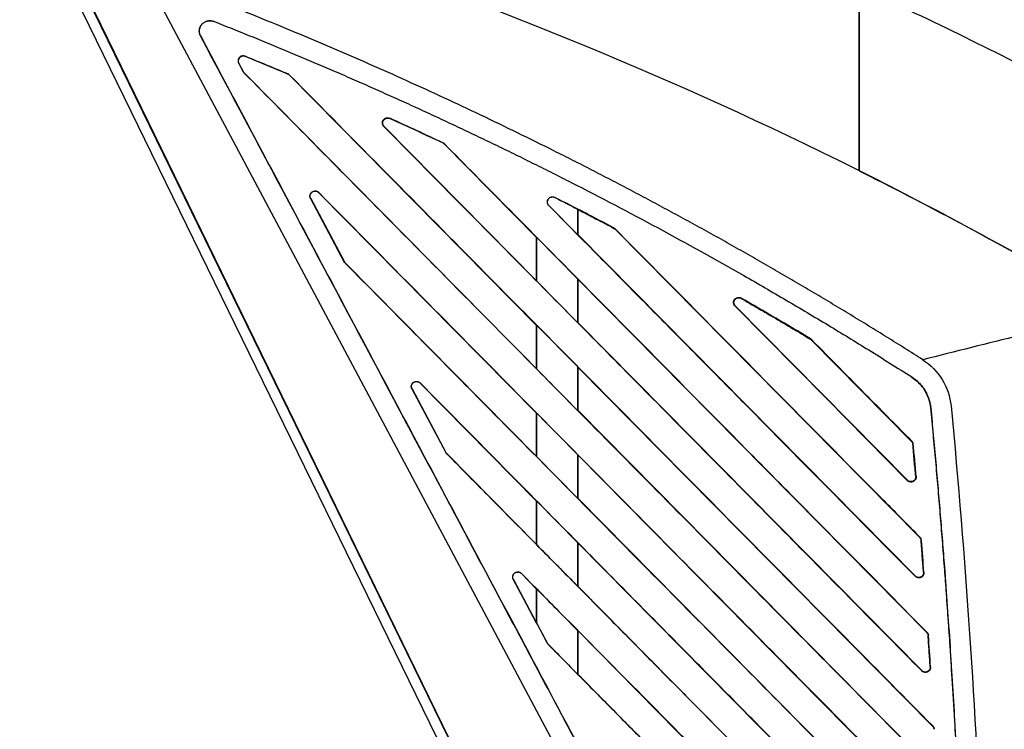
# Model space of a CAD drawing. Extents: x 51 to 741, y 25 to 594.
# Tile 22 of 77: x 90 to 138, y 372 to 406. Entities that reach past the tile are written whole.
import ezdxf

# ---------------------------------------------------------------- set-up
doc = ezdxf.new("R2010")
doc.units = 0
doc.layers.get('0').update_dxf_attribs({"linetype": 'CONTINUOUS'})

msp = doc.modelspace()

# ---------------------------------------------------------------- linework, layer by layer
at = {"color": 7, "linetype": 'Continuous'}
for p, q in [((118.937, 353.948), (89.598, 414.1)), ((90.208, 414.038), (119.43, 354.124)), ((90.213, 413.98), (119.386, 354.167)), ((99.6, 406.177), (99.597, 406.169)), ((98.964, 405.465), (98.972, 405.469)), ((101.133, 404.477), (101.13, 404.47)), ((101.335, 404.386), (101.13, 404.47)), ((100.818, 404.128), (100.824, 404.131)), ((100.818, 404.128), (101.025, 403.738)), ((100.824, 404.131), (101.031, 403.741)), ((101.025, 403.738), (101.031, 403.741)), ((101.073, 403.685), (101.068, 403.681)), ((101.073, 403.685), (102.592, 402.148)), ((103.205, 403.612), (103.209, 403.619)), ((103.29, 403.565), (103.284, 403.559)), ((115.279, 391.404), (103.284, 403.559)), ((102.592, 402.148), (115.279, 389.301)), ((107.875, 401.07), (107.868, 401.063)), ((107.875, 401.07), (115.279, 393.573)), ((108.148, 401.466), (108.144, 401.457)), ((110.725, 400.266), (110.73, 400.276)), ((110.802, 400.226), (110.793, 400.218)), ((115.279, 395.673), (110.793, 400.218)), ((104.704, 397.862), (104.698, 397.857)), ((115.28, 387.136), (104.698, 397.857)), ((104.305, 397.569), (104.312, 397.573)), ((104.305, 397.569), (105.945, 394.484)), ((104.312, 397.573), (105.952, 394.488)), ((115.876, 397.227), (115.873, 397.224)), ((117.267, 395.818), (115.876, 397.227)), ((116.164, 397.623), (116.162, 397.619)), ((117.277, 397.037), (117.267, 397.054)), ((117.267, 397.054), (117.267, 395.818)), ((117.277, 397.037), (117.277, 395.822)), ((117.277, 395.822), (117.267, 395.818)), ((117.277, 395.822), (133.666, 379.227)), ((133.666, 379.227), (117.277, 395.822)), ((119.035, 396.119), (119.042, 396.132)), ((119.103, 396.087), (119.093, 396.076)), ((133.876, 381.097), (119.093, 396.076)), ((115.279, 395.673), (115.287, 395.676)), ((115.279, 393.573), (115.279, 395.673)), ((115.279, 395.673), (115.279, 393.573)), ((115.287, 395.676), (117.268, 393.67)), ((105.945, 394.484), (105.952, 394.488)), ((105.994, 394.432), (105.989, 394.427)), ((105.994, 394.432), (115.28, 385.029)), ((115.279, 393.573), (115.287, 393.554)), ((117.268, 391.547), (115.287, 393.554)), ((117.268, 393.67), (117.277, 393.648)), ((134.217, 376.485), (117.277, 393.648)), ((117.277, 393.648), (117.277, 391.55)), ((117.277, 391.55), (117.277, 393.648)), ((125.215, 392.73), (125.206, 392.715)), ((124.925, 392.35), (124.913, 392.338)), ((124.925, 392.35), (133.289, 383.881)), ((117.277, 391.55), (117.268, 391.547)), ((117.277, 391.55), (133.984, 374.632)), ((115.279, 391.404), (115.286, 391.407)), ((115.279, 389.301), (115.279, 391.404)), ((115.286, 391.407), (117.269, 389.4)), ((115.286, 389.284), (115.286, 391.407)), ((128.557, 390.743), (128.567, 390.76)), ((128.617, 390.721), (128.603, 390.708)), ((133.477, 385.769), (128.603, 390.708)), ((115.279, 389.301), (115.286, 389.284)), ((117.269, 387.276), (115.286, 389.284)), ((117.269, 389.4), (117.276, 389.381)), ((117.269, 389.4), (117.269, 387.276)), ((134.499, 371.93), (117.276, 389.381)), ((117.276, 389.381), (117.276, 387.279)), ((109.624, 388.608), (109.619, 388.602)), ((115.28, 382.867), (109.619, 388.602)), ((133.49, 388.9), (133.485, 388.892)), ((109.233, 388.319), (109.226, 388.315)), ((109.226, 388.315), (110.866, 385.23)), ((109.233, 388.319), (110.873, 385.234)), ((117.276, 387.279), (117.269, 387.276)), ((117.276, 387.279), (134.247, 370.094)), ((134.411, 387.396), (134.402, 387.395)), ((115.28, 387.136), (115.286, 387.138)), ((115.28, 385.029), (115.28, 387.136)), ((115.286, 387.138), (117.269, 385.129)), ((133.477, 385.769), (133.491, 385.784)), ((133.562, 385.631), (133.542, 385.629)), ((110.866, 385.23), (110.873, 385.234)), ((110.915, 385.178), (110.909, 385.173)), ((110.915, 385.178), (115.28, 380.757)), ((115.28, 380.757), (110.915, 385.178)), ((115.28, 385.029), (115.285, 385.015)), ((117.27, 383.005), (115.285, 385.015)), ((117.269, 385.129), (117.276, 385.113)), ((117.269, 385.129), (117.27, 383.005)), ((134.727, 367.431), (117.276, 385.113)), ((117.276, 385.113), (117.276, 383.007)), ((133.275, 383.868), (133.289, 383.881)), ((133.682, 384.063), (133.702, 384.065)), ((115.28, 382.867), (115.285, 382.869)), ((115.28, 380.757), (115.28, 382.867)), ((115.285, 382.869), (117.27, 380.858)), ((117.276, 383.007), (117.27, 383.005)), ((117.276, 383.007), (134.455, 365.611)), ((133.876, 381.097), (133.89, 381.11)), ((133.961, 380.954), (133.942, 380.953)), ((115.28, 380.757), (115.285, 380.746)), ((117.27, 380.858), (117.276, 380.844)), ((117.27, 380.858), (117.27, 378.735)), ((117.276, 380.844), (117.275, 378.737)), ((117.275, 378.737), (117.276, 380.844)), ((134.903, 362.986), (117.276, 380.844)), ((117.276, 380.844), (134.903, 362.986)), ((114.153, 379.065), (114.146, 379.061)), ((114.146, 379.061), (115.786, 375.976)), ((114.153, 379.065), (115.28, 376.945)), ((115.28, 376.945), (114.153, 379.065)), ((114.544, 379.353), (114.538, 379.348)), ((115.28, 378.596), (114.539, 379.348)), ((114.539, 379.348), (115.28, 378.596)), ((133.653, 379.214), (133.666, 379.227)), ((134.062, 379.407), (134.08, 379.409)), ((115.28, 378.596), (115.284, 378.598)), ((115.28, 376.945), (115.28, 378.596)), ((117.275, 378.737), (117.27, 378.735)), ((117.275, 378.737), (134.61, 361.181)), ((107.884, 377.75), (107.884, 377.797)), ((119.258, 354.477), (108.028, 377.502)), ((115.28, 376.945), (115.284, 376.93)), ((115.79, 375.978), (115.284, 376.93)), ((117.271, 376.586), (117.275, 376.575)), ((117.271, 376.586), (117.271, 374.464)), ((135.027, 358.592), (117.275, 376.575)), ((117.275, 376.575), (117.275, 374.466)), ((117.275, 376.575), (135.027, 358.592)), ((117.275, 374.466), (117.275, 376.575)), ((134.216, 376.485), (134.229, 376.497)), ((134.3, 376.338), (134.283, 376.337)), ((115.786, 375.976), (115.79, 375.978)), ((115.833, 375.921), (115.829, 375.918)), ((117.271, 374.464), (115.833, 375.921)), ((134.384, 374.811), (134.4, 374.812)), ((117.275, 374.466), (117.271, 374.464)), ((117.275, 374.466), (133.831, 357.698)), ((133.831, 357.698), (117.275, 374.466)), ((133.973, 374.621), (133.985, 374.632)), ((134.499, 371.93), (134.51, 371.941))]:
    msp.add_line(p, q, dxfattribs=at)
at = {"color": 7, "linetype": 'Continuous', "flags": 128}
for points in [[(123.196, 357.781), (109.654, 383.25), (96.208, 408.538)], [(124.913, 392.338), (126.415, 390.817), (129.364, 387.829), (133.275, 383.868)]]:
    msp.add_lwpolyline(points, dxfattribs=at)
at = {"color": 7, "linetype": 'Continuous'}
for points in [[(143.43, 392.094), (135.149, 397.007), (117.878, 405.635), (99.545, 411.687), (90.208, 414.038)], [(103.209, 403.619), (102.518, 403.909), (101.826, 404.195), (101.133, 404.477)], [(101.025, 403.738), (101.036, 403.717), (101.051, 403.697), (101.068, 403.68)], [(103.205, 403.612), (103.235, 403.599), (103.261, 403.581), (103.284, 403.559)], [(103.29, 403.565), (103.267, 403.588), (103.239, 403.607), (103.209, 403.619)], [(110.73, 400.276), (109.872, 400.679), (109.012, 401.076), (108.148, 401.466)], [(110.725, 400.266), (110.75, 400.254), (110.774, 400.238), (110.793, 400.218)], [(110.802, 400.226), (110.781, 400.247), (110.757, 400.264), (110.73, 400.276)], [(130.937, 398.917), (135.182, 396.791), (139.346, 394.517), (143.43, 392.094)], [(130.937, 398.917), (131.549, 398.611), (132.159, 398.301), (132.768, 397.988)], [(116.162, 397.619), (116.545, 397.424), (116.91, 397.238), (117.267, 397.054)], [(119.042, 396.132), (118.085, 396.638), (117.189, 397.103), (116.164, 397.623)], [(119.035, 396.119), (119.056, 396.108), (119.076, 396.093), (119.093, 396.076)], [(105.945, 394.484), (105.957, 394.463), (105.971, 394.443), (105.988, 394.426)], [(105.994, 394.431), (105.977, 394.448), (105.963, 394.467), (105.952, 394.488)], [(128.567, 390.76), (127.456, 391.428), (126.339, 392.084), (125.215, 392.73)], [(143.43, 392.094), (140.347, 391.321), (137.18, 390.527), (134.023, 389.736)], [(128.557, 390.743), (128.574, 390.734), (128.589, 390.721), (128.603, 390.708)], [(134.023, 389.736), (134.405, 389.492), (135.058, 388.827), (135.354, 387.942), (135.397, 387.49)], [(135.397, 387.49), (136.101, 380.115), (136.6, 372.72), (136.894, 365.317)], [(133.562, 385.631), (133.557, 385.689), (133.532, 385.743), (133.491, 385.784)], [(133.702, 384.065), (133.656, 384.587), (133.61, 385.109), (133.562, 385.631)], [(110.914, 385.178), (110.898, 385.194), (110.884, 385.213), (110.873, 385.234)], [(133.961, 380.954), (133.956, 381.013), (133.931, 381.068), (133.89, 381.11)], [(134.08, 379.409), (134.042, 379.922), (134.002, 380.43), (133.961, 380.954)], [(134.4, 374.812), (134.368, 375.321), (134.335, 375.829), (134.3, 376.338)], [(115.786, 375.976), (115.798, 375.955), (115.812, 375.935), (115.829, 375.918)]]:
    msp.add_open_spline(points, degree=3, dxfattribs=at)
for points, knots in [([(134.023, 389.736), (133.733, 389.919), (133.154, 390.287), (132.283, 390.833), (131.408, 391.374), (130.531, 391.911), (129.651, 392.443), (128.768, 392.971), (127.883, 393.494), (126.995, 394.013), (126.104, 394.527), (125.21, 395.037), (124.313, 395.542), (123.414, 396.043), (122.512, 396.539), (121.607, 397.031), (120.699, 397.518), (119.789, 398.001), (118.876, 398.479), (117.96, 398.953), (117.041, 399.422), (115.838, 400.028), (114.349, 400.764), (112.57, 401.622), (110.783, 402.463), (108.988, 403.285), (107.186, 404.09), (105.376, 404.876), (103.558, 405.645), (101.732, 406.396), (99.899, 407.129), (98.058, 407.845), (96.825, 408.307), (96.208, 408.538)], [0, 0, 0, 0, 0.024305, 0.04861, 0.072913, 0.097217, 0.121522, 0.145827, 0.170135, 0.194445, 0.218758, 0.243076, 0.267397, 0.291725, 0.316058, 0.340397, 0.364744, 0.389099, 0.413463, 0.437836, 0.462219, 0.486612, 0.533318, 0.580004, 0.626673, 0.673332, 0.719984, 0.766633, 0.813285, 0.859943, 0.906612, 0.953296, 1, 1, 1, 1]), ([(130.937, 407.845), (130.937, 407.176), (130.937, 406.484), (130.937, 405.413), (130.937, 405.051), (130.937, 404.318), (130.937, 403.947), (130.937, 403.197), (130.937, 402.817), (130.937, 402.051), (130.937, 401.666), (130.937, 400.501), (130.937, 399.715), (130.937, 398.917)], [0, 0, 0, 0, 0.25, 0.25, 0.375, 0.375, 0.5, 0.5, 0.625, 0.625, 0.75, 0.75, 1, 1, 1, 1]), ([(149.966, 398.042), (146.866, 399.811), (143.727, 401.514), (137.383, 404.782), (134.177, 406.348), (130.937, 407.845)], [0, 0, 0, 0, 0.5, 0.5, 1, 1, 1, 1]), ([(130.937, 398.917), (130.937, 399.026), (130.937, 399.242), (130.937, 399.565), (130.937, 399.886), (130.937, 400.205), (130.937, 400.522), (130.937, 400.837), (130.937, 401.149), (130.937, 401.46), (130.937, 401.769), (130.937, 402.075), (130.937, 402.379), (130.937, 402.681), (130.937, 402.98), (130.937, 403.277), (130.937, 403.664), (130.937, 404.139), (130.937, 404.697), (130.937, 405.247), (130.937, 405.786), (130.937, 406.317), (130.937, 406.837), (130.937, 407.347), (130.937, 407.679), (130.937, 407.845)], [0, 0, 0, 0, 0.034048, 0.067984, 0.10181, 0.135528, 0.16914, 0.202648, 0.236053, 0.269358, 0.302562, 0.335669, 0.368678, 0.401592, 0.434411, 0.467137, 0.499769, 0.563112, 0.626214, 0.68908, 0.751714, 0.814122, 0.876304, 0.938263, 1, 1, 1, 1]), ([(98.964, 405.465), (98.957, 405.481), (98.941, 405.512), (98.924, 405.562), (98.91, 405.62), (98.902, 405.688), (98.906, 405.789), (98.94, 405.914), (99.025, 406.046), (99.146, 406.147), (99.269, 406.197), (99.371, 406.214), (99.449, 406.214), (99.526, 406.203), (99.575, 406.186), (99.6, 406.177)], [0, 0, 0, 0, 0.042379, 0.084428, 0.126578, 0.187755, 0.249218, 0.370926, 0.495298, 0.623954, 0.749206, 0.811392, 0.87386, 0.936801, 1, 1, 1, 1]), ([(98.972, 405.469), (98.965, 405.484), (98.95, 405.514), (98.934, 405.56), (98.923, 405.604), (98.916, 405.648), (98.913, 405.69), (98.913, 405.73), (98.916, 405.767), (98.922, 405.803), (98.93, 405.836), (98.939, 405.867), (98.95, 405.895), (98.962, 405.922), (98.975, 405.946), (98.988, 405.968), (99.001, 405.988), (99.014, 406.007), (99.027, 406.023), (99.069, 406.071), (99.153, 406.14), (99.279, 406.191), (99.395, 406.207), (99.497, 406.202), (99.563, 406.18), (99.597, 406.169)], [0, 0, 0, 0, 0.041083, 0.08072, 0.118929, 0.155197, 0.189555, 0.222153, 0.253109, 0.282516, 0.310444, 0.336947, 0.362067, 0.385834, 0.408272, 0.429396, 0.449216, 0.467736, 0.484959, 0.500883, 0.623817, 0.750128, 0.829808, 0.912784, 1, 1, 1, 1]), ([(99.6, 406.177), (99.911, 406.054), (100.533, 405.808), (101.463, 405.433), (102.391, 405.053), (103.316, 404.669), (104.24, 404.28), (105.162, 403.887), (106.082, 403.489), (106.999, 403.086), (107.915, 402.679), (108.828, 402.267), (109.74, 401.85), (110.649, 401.429), (111.556, 401.003), (112.462, 400.573), (113.365, 400.138), (114.266, 399.699), (115.165, 399.254), (116.062, 398.806), (118.074, 397.786), (121.181, 396.155), (124.65, 394.227), (127.397, 392.635), (129.419, 391.43), (131.451, 390.187), (132.794, 389.339), (133.49, 388.899)], [0, 0, 0, 0, 0.02633, 0.052654, 0.078973, 0.105288, 0.1316, 0.157909, 0.184215, 0.21052, 0.236824, 0.263127, 0.289431, 0.315736, 0.342042, 0.368351, 0.394662, 0.420977, 0.447297, 0.473621, 0.499951, 0.624968, 0.749896, 0.812422, 0.874934, 0.93517, 1, 1, 1, 1]), ([(124.071, 358.246), (123.548, 359.23), (122.502, 361.197), (120.933, 364.148), (119.363, 367.099), (117.794, 370.051), (116.225, 373.002), (114.656, 375.953), (113.086, 378.904), (110.914, 382.992), (106.206, 391.845), (102.022, 399.715), (98.964, 405.465)], [0, 0, 0, 0, 0.062499, 0.124999, 0.187499, 0.249999, 0.312499, 0.374999, 0.437499, 0.5, 0.634663, 1, 1, 1, 1]), ([(124.079, 358.25), (123.523, 359.296), (122.309, 361.58), (120.333, 365.295), (117.839, 369.985), (114.878, 375.554), (111.276, 382.329), (107.35, 389.712), (103.157, 397.598), (100.366, 402.848), (98.972, 405.469)], [0, 0, 0, 0, 0.066432, 0.145111, 0.236036, 0.36438, 0.498986, 0.666458, 0.833462, 1, 1, 1, 1]), ([(101.133, 404.477), (101.051, 404.51), (100.959, 404.499), (100.789, 404.37), (100.759, 404.238), (100.818, 404.128)], [0.0000003, 0.0000003, 0.0000003, 0.0000003, 0.4173438, 0.4173438, 1, 1, 1, 1]), ([(101.13, 404.47), (101.118, 404.475), (101.095, 404.483), (101.058, 404.489), (101.021, 404.489), (100.972, 404.482), (100.914, 404.459), (100.856, 404.412), (100.811, 404.347), (100.793, 404.273), (100.795, 404.197), (100.814, 404.153), (100.824, 404.131)], [0, 0, 0, 0, 0.062839, 0.124606, 0.186786, 0.250837, 0.371604, 0.49626, 0.627975, 0.761359, 0.879269, 1, 1, 1, 1]), ([(103.205, 403.612), (102.894, 403.742), (102.272, 404.003), (101.648, 404.258), (101.335, 404.386)], [0, 0, 0, 0, 0.499958, 1, 1, 1, 1]), ([(101.073, 403.685), (101.064, 403.693), (101.049, 403.711), (101.037, 403.731), (101.031, 403.741)], [0, 0, 0, 0, 0.50136, 1, 1, 1, 1]), ([(101.068, 403.681), (103.354, 401.365), (107.21, 397.459), (111.92, 392.688), (115.161, 389.404), (118.148, 386.379), (121.641, 382.841), (125.72, 378.709), (129.934, 374.442), (132.788, 371.552), (134.237, 370.084)], [0, 0, 0, 0, 0.206797, 0.348796, 0.426072, 0.500002, 0.618965, 0.741952, 0.868963, 1, 1, 1, 1]), ([(134.51, 371.941), (133.183, 373.285), (130.729, 375.771), (125.525, 381.042), (119.605, 387.039), (111.653, 395.094), (106.45, 400.364), (103.29, 403.565)], [0, 0, 0, 0, 0.127498, 0.235812, 0.500001, 0.69634, 1, 1, 1, 1]), ([(107.868, 401.063), (107.861, 401.07), (107.847, 401.085), (107.831, 401.11), (107.814, 401.14), (107.801, 401.178), (107.792, 401.236), (107.801, 401.312), (107.841, 401.392), (107.903, 401.453), (107.981, 401.486), (108.067, 401.495), (108.121, 401.476), (108.148, 401.466)], [0, 0, 0, 0, 0.043011, 0.0858533, 0.1291491, 0.1923443, 0.2562397, 0.3853634, 0.51514, 0.6348672, 0.754465, 0.8756294, 1, 1, 1, 1]), ([(107.875, 401.07), (107.867, 401.078), (107.852, 401.096), (107.833, 401.125), (107.819, 401.157), (107.809, 401.191), (107.804, 401.226), (107.805, 401.262), (107.811, 401.297), (107.823, 401.332), (107.843, 401.37), (107.887, 401.425), (107.957, 401.468), (108.036, 401.48), (108.094, 401.476), (108.128, 401.463), (108.144, 401.457)], [0, 0, 0, 0, 0.051607, 0.104507, 0.157441, 0.210125, 0.262938, 0.316241, 0.370388, 0.425751, 0.482752, 0.564001, 0.740897, 0.83659, 0.922551, 1, 1, 1, 1]), ([(107.868, 401.063), (109.058, 399.857), (111.37, 397.515), (114.736, 394.106), (117.896, 390.905), (121.03, 387.73), (124.277, 384.441), (128.628, 380.034), (131.884, 376.737), (133.973, 374.621)], [0, 0, 0, 0, 0.136808, 0.265743, 0.386807, 0.499999, 0.625933, 0.75994, 1, 1, 1, 1]), ([(110.725, 400.266), (110.439, 400.4), (109.867, 400.668), (109.007, 401.065), (108.432, 401.326), (108.144, 401.457)], [0, 0, 0, 0, 0.3333445, 0.6666752, 1, 1, 1, 1]), ([(134.229, 376.497), (133.28, 377.457), (131.39, 379.372), (128.515, 382.284), (125.558, 385.279), (121.649, 389.239), (116.716, 394.236), (112.811, 398.19), (110.802, 400.226)], [0, 0, 0, 0, 0.121438, 0.242002, 0.368238, 0.5, 0.742609, 1, 1, 1, 1]), ([(104.305, 397.569), (104.301, 397.578), (104.292, 397.597), (104.283, 397.626), (104.276, 397.661), (104.275, 397.701), (104.284, 397.761), (104.316, 397.833), (104.382, 397.898), (104.463, 397.936), (104.536, 397.941), (104.592, 397.931), (104.632, 397.915), (104.671, 397.893), (104.693, 397.872), (104.704, 397.862)], [0, 0, 0, 0, 0.042985, 0.085693, 0.128765, 0.191508, 0.254942, 0.382798, 0.513508, 0.635542, 0.753787, 0.813644, 0.874347, 0.936593, 1, 1, 1, 1]), ([(104.312, 397.573), (104.307, 397.582), (104.297, 397.603), (104.288, 397.636), (104.283, 397.672), (104.283, 397.709), (104.289, 397.747), (104.302, 397.784), (104.321, 397.82), (104.347, 397.853), (104.39, 397.892), (104.457, 397.924), (104.534, 397.932), (104.599, 397.92), (104.652, 397.897), (104.683, 397.87), (104.698, 397.857)], [0, 0, 0, 0, 0.047425, 0.097599, 0.150331, 0.204123, 0.259105, 0.315643, 0.374148, 0.435101, 0.499102, 0.62327, 0.750675, 0.826644, 0.909241, 1, 1, 1, 1]), ([(134.737, 367.44), (133.931, 368.257), (132.341, 369.868), (129.989, 372.251), (127.124, 375.153), (123.708, 378.613), (119.261, 383.118), (114.695, 387.743), (109.69, 392.812), (106.478, 396.065), (104.704, 397.862)], [0, 0, 0, 0, 0.080519, 0.158824, 0.234916, 0.366661, 0.5, 0.679116, 0.82278, 1, 1, 1, 1]), ([(115.876, 397.227), (115.833, 397.271), (115.797, 397.355), (115.807, 397.445), (115.826, 397.503), (115.841, 397.531), (115.93, 397.646), (116.054, 397.674), (116.162, 397.619)], [0, 0, 0, 0, 0.25, 0.375, 0.375, 0.5, 0.5, 1, 1, 1, 1]), ([(115.873, 397.224), (115.866, 397.232), (115.852, 397.246), (115.835, 397.272), (115.819, 397.303), (115.806, 397.341), (115.797, 397.4), (115.807, 397.477), (115.85, 397.557), (115.914, 397.618), (115.981, 397.645), (116.037, 397.652), (116.08, 397.65), (116.123, 397.641), (116.15, 397.629), (116.164, 397.623)], [0, 0, 0, 0, 0.043004, 0.085757, 0.128891, 0.191796, 0.255381, 0.383686, 0.513986, 0.634076, 0.753883, 0.813708, 0.874404, 0.936626, 1, 1, 1, 1]), ([(115.873, 397.224), (116.635, 396.452), (118.18, 394.887), (120.53, 392.507), (122.944, 390.062), (125.95, 387.017), (129.527, 383.394), (132.278, 380.608), (133.653, 379.214)], [0, 0, 0, 0, 0.128557, 0.260716, 0.396478, 0.535843, 0.767939, 1, 1, 1, 1]), ([(119.035, 396.119), (118.738, 396.275), (118.153, 396.584), (117.566, 396.888), (117.277, 397.037)], [0, 0, 0, 0, 0.507654, 1, 1, 1, 1]), ([(117.277, 397.037), (117.566, 396.888), (118.153, 396.584), (118.738, 396.275), (119.035, 396.119)], [0, 0, 0, 0, 0.492336, 1, 1, 1, 1]), ([(119.042, 396.132), (119.053, 396.126), (119.075, 396.113), (119.094, 396.096), (119.103, 396.087)], [0, 0, 0, 0, 0.500165, 1, 1, 1, 1]), ([(133.89, 381.11), (133.243, 381.765), (130.884, 384.154), (127.152, 387.934), (122.87, 392.272), (120.3, 394.875), (119.103, 396.087)], [0, 0, 0, 0, 0.131223, 0.478583, 0.757142, 1, 1, 1, 1]), ([(115.287, 393.554), (115.287, 393.913), (115.287, 394.621), (115.287, 395.328), (115.287, 395.676)], [0, 0, 0, 0, 0.508016, 1, 1, 1, 1]), ([(105.989, 394.427), (107.116, 393.285), (109.247, 391.126), (112.258, 388.076), (115.873, 384.414), (119.753, 380.483), (123.994, 376.187), (127.615, 372.519), (131.089, 369.001), (133.323, 366.738), (134.445, 365.602)], [0, 0, 0, 0, 0.118843, 0.224684, 0.317522, 0.500002, 0.633822, 0.764559, 0.88172, 1, 1, 1, 1]), ([(117.268, 393.67), (117.268, 393.323), (117.268, 392.616), (117.268, 391.908), (117.268, 391.547)], [0, 0, 0, 0, 0.489861, 1, 1, 1, 1]), ([(124.913, 392.338), (124.906, 392.345), (124.892, 392.36), (124.875, 392.386), (124.858, 392.418), (124.846, 392.456), (124.837, 392.517), (124.848, 392.595), (124.893, 392.676), (124.962, 392.736), (125.031, 392.761), (125.088, 392.766), (125.132, 392.762), (125.175, 392.751), (125.202, 392.737), (125.215, 392.73)], [0, 0, 0, 0, 0.042993, 0.085683, 0.12872, 0.191331, 0.254624, 0.382097, 0.512954, 0.635286, 0.753691, 0.813596, 0.874331, 0.936593, 1, 1, 1, 1]), ([(124.925, 392.35), (124.918, 392.358), (124.902, 392.375), (124.884, 392.405), (124.87, 392.438), (124.86, 392.473), (124.856, 392.51), (124.859, 392.547), (124.867, 392.585), (124.882, 392.621), (124.912, 392.667), (124.965, 392.714), (125.034, 392.742), (125.098, 392.747), (125.153, 392.74), (125.188, 392.723), (125.206, 392.715)], [0, 0, 0, 0, 0.05048, 0.102917, 0.157134, 0.21158, 0.266457, 0.322188, 0.379209, 0.437996, 0.49911, 0.623343, 0.751113, 0.826722, 0.909124, 1, 1, 1, 1]), ([(128.557, 390.743), (128.28, 390.91), (127.724, 391.243), (126.887, 391.738), (126.048, 392.229), (125.487, 392.553), (125.206, 392.715)], [0, 0, 0, 0, 0.2500032, 0.5000002, 0.7499971, 1, 1, 1, 1]), ([(125.206, 392.715), (125.487, 392.553), (126.048, 392.229), (126.887, 391.738), (127.724, 391.243), (128.28, 390.91), (128.557, 390.743)], [0, 0, 0, 0, 0.250003, 0.5, 0.749997, 1, 1, 1, 1]), ([(128.617, 390.721), (128.615, 390.723), (128.612, 390.726), (128.608, 390.73), (128.603, 390.734), (128.598, 390.739), (128.591, 390.744), (128.584, 390.749), (128.576, 390.755), (128.571, 390.758), (128.567, 390.76)], [0, 0, 0, 0, 0.110781, 0.189989, 0.285105, 0.400238, 0.535351, 0.690374, 0.819478, 1, 1, 1, 1]), ([(133.491, 385.784), (132.785, 386.499), (131.161, 388.144), (129.536, 389.79), (128.617, 390.721)], [0, 0, 0, 0, 0.434322, 1, 1, 1, 1]), ([(109.226, 388.315), (109.221, 388.324), (109.212, 388.343), (109.203, 388.372), (109.197, 388.407), (109.195, 388.447), (109.204, 388.507), (109.237, 388.578), (109.302, 388.643), (109.383, 388.682), (109.456, 388.687), (109.512, 388.677), (109.553, 388.661), (109.591, 388.639), (109.613, 388.618), (109.624, 388.608)], [0, 0, 0, 0, 0.042984, 0.085692, 0.128763, 0.191507, 0.254942, 0.382801, 0.513513, 0.635545, 0.753788, 0.813643, 0.874345, 0.936591, 1, 1, 1, 1]), ([(109.233, 388.319), (109.228, 388.328), (109.218, 388.349), (109.209, 388.382), (109.204, 388.418), (109.204, 388.455), (109.21, 388.493), (109.222, 388.53), (109.242, 388.566), (109.268, 388.599), (109.311, 388.637), (109.378, 388.67), (109.454, 388.678), (109.519, 388.665), (109.573, 388.643), (109.603, 388.616), (109.619, 388.602)], [0, 0, 0, 0, 0.047252, 0.097296, 0.14995, 0.203712, 0.258703, 0.315284, 0.373869, 0.434939, 0.4991, 0.623264, 0.750688, 0.826617, 0.909208, 1, 1, 1, 1]), ([(134.911, 362.994), (134.326, 363.587), (133.15, 364.778), (131.379, 366.573), (129.589, 368.385), (127.783, 370.215), (125.96, 372.062), (124.119, 373.927), (122.006, 376.067), (119.599, 378.506), (116.663, 381.479), (113.328, 384.857), (110.903, 387.313), (109.624, 388.608)], [0, 0, 0, 0, 0.069389, 0.139458, 0.210206, 0.281633, 0.353741, 0.426529, 0.499997, 0.604385, 0.712196, 0.848315, 1, 1, 1, 1]), ([(133.485, 388.892), (133.733, 388.734), (133.938, 388.531), (134.27, 388.007), (134.371, 387.711), (134.402, 387.395)], [0.0525, 0.0525, 0.0525, 0.0525, 0.533722, 0.533722, 1.0525, 1.0525, 1.0525, 1.0525]), ([(133.49, 388.899), (133.52, 388.879), (133.58, 388.839), (133.666, 388.774), (133.748, 388.706), (133.825, 388.633), (133.899, 388.557), (133.968, 388.477), (134.032, 388.393), (134.093, 388.306), (134.171, 388.178), (134.259, 388.003), (134.337, 387.791), (134.38, 387.62), (134.4, 387.492), (134.407, 387.43), (134.41, 387.396)], [0, 0, 0, 0, 0.059724, 0.11874, 0.177206, 0.235283, 0.293135, 0.350928, 0.40883, 0.467006, 0.525621, 0.655003, 0.788275, 0.896819, 0.94432, 1, 1, 1, 1]), ([(134.402, 387.395), (134.442, 386.967), (134.523, 386.11), (134.64, 384.824), (134.752, 383.538), (134.86, 382.251), (134.964, 380.964), (135.06, 379.731), (135.187, 378.015), (135.319, 376.127), (135.459, 373.925), (135.594, 371.65), (135.78, 368.12), (135.933, 364.462), (136.043, 361.018), (136.104, 358.699), (136.132, 357.195), (136.146, 356.464)], [0, 0, 0, 0, 0.041667, 0.083334, 0.125, 0.166667, 0.208333, 0.250001, 0.286398, 0.374978, 0.433198, 0.499956, 0.595634, 0.775452, 0.854365, 0.929215, 1, 1, 1, 1]), ([(134.41, 387.396), (134.452, 386.954), (134.535, 386.075), (134.653, 384.764), (134.766, 383.469), (134.873, 382.19), (134.976, 380.927), (135.14, 378.802), (135.353, 375.81), (135.563, 372.375), (135.723, 369.369), (135.843, 366.793), (135.947, 364.213), (136.034, 361.63), (136.105, 359.044), (136.138, 357.318), (136.155, 356.454)], [0, 0, 0, 0, 0.042998, 0.085465, 0.127399, 0.168802, 0.209674, 0.250016, 0.375043, 0.499995, 0.583106, 0.666302, 0.749586, 0.832962, 0.916433, 1, 1, 1, 1]), ([(115.285, 385.015), (115.285, 385.355), (115.286, 386.063), (115.286, 386.771), (115.286, 387.138)], [0, 0, 0, 0, 0.481089, 1, 1, 1, 1]), ([(133.477, 385.769), (133.484, 385.762), (133.498, 385.746), (133.515, 385.72), (133.528, 385.691), (133.538, 385.661), (133.54, 385.64), (133.542, 385.629)], [0, 0, 0, 0, 0.199322, 0.397943, 0.596905, 0.797227, 1, 1, 1, 1]), ([(133.682, 384.063), (133.659, 384.324), (133.613, 384.846), (133.566, 385.368), (133.542, 385.629)], [0, 0, 0, 0, 0.499931, 1, 1, 1, 1]), ([(133.542, 385.629), (133.566, 385.368), (133.613, 384.846), (133.659, 384.324), (133.682, 384.063)], [0, 0, 0, 0, 0.500069, 1, 1, 1, 1]), ([(110.866, 385.23), (110.877, 385.209), (110.892, 385.189), (110.909, 385.172), (110.909, 385.172), (110.909, 385.172), (110.909, 385.172)], [0, 0, 0, 0, 1, 1, 1, 1.000087, 1.000087, 1.000087, 1.000087]), ([(110.909, 385.173), (111.63, 384.443), (113.046, 383.008), (115.132, 380.895), (117.144, 378.857), (119.08, 376.895), (120.942, 375.009), (123.181, 372.741), (125.799, 370.089), (128.796, 367.053), (131.723, 364.089), (133.65, 362.137), (134.602, 361.173)], [0, 0, 0, 0, 0.091248, 0.17933, 0.264246, 0.345996, 0.42458, 0.499999, 0.6295, 0.756, 0.879499, 1, 1, 1, 1]), ([(133.702, 384.065), (133.702, 384.054), (133.704, 384.033), (133.7, 384), (133.693, 383.969), (133.681, 383.939), (133.664, 383.908), (133.641, 383.878), (133.604, 383.841), (133.55, 383.807), (133.478, 383.788), (133.404, 383.793), (133.332, 383.818), (133.294, 383.851), (133.275, 383.868)], [0, 0, 0, 0, 0.053559, 0.105828, 0.157713, 0.210141, 0.264011, 0.328828, 0.395813, 0.519218, 0.63667, 0.754735, 0.875762, 1, 1, 1, 1]), ([(133.682, 384.063), (133.683, 384.052), (133.684, 384.028), (133.678, 383.989), (133.664, 383.948), (133.64, 383.906), (133.603, 383.865), (133.548, 383.83), (133.478, 383.809), (133.403, 383.814), (133.338, 383.838), (133.305, 383.867), (133.289, 383.881)], [0, 0, 0, 0, 0.060759, 0.129365, 0.206052, 0.291519, 0.387182, 0.49514, 0.637899, 0.766572, 0.886226, 1, 1, 1, 1]), ([(115.285, 380.746), (115.285, 381.101), (115.285, 381.808), (115.285, 382.515), (115.285, 382.869)], [0, 0, 0, 0, 0.500845, 1, 1, 1, 1]), ([(133.876, 381.097), (133.884, 381.089), (133.898, 381.073), (133.915, 381.046), (133.929, 381.016), (133.938, 380.985), (133.941, 380.964), (133.942, 380.953)], [0, 0, 0, 0, 0.199132, 0.397636, 0.596576, 0.796991, 1, 1, 1, 1]), ([(134.062, 379.407), (134.043, 379.665), (134.003, 380.18), (133.963, 380.695), (133.942, 380.953)], [0, 0, 0, 0, 0.50016, 1, 1, 1, 1]), ([(117.27, 378.735), (116.902, 379.108), (116.24, 379.779), (115.578, 380.449), (115.285, 380.746)], [0, 0, 0, 0, 0.55724, 1, 1, 1, 1]), ([(114.146, 379.061), (114.142, 379.07), (114.133, 379.088), (114.124, 379.118), (114.117, 379.153), (114.116, 379.193), (114.125, 379.253), (114.157, 379.324), (114.223, 379.389), (114.304, 379.428), (114.377, 379.433), (114.433, 379.423), (114.473, 379.407), (114.512, 379.384), (114.534, 379.364), (114.545, 379.354)], [0, 0, 0, 0, 0.042993, 0.085707, 0.128783, 0.191538, 0.254982, 0.382861, 0.513583, 0.635613, 0.75385, 0.813732, 0.874386, 0.93664, 1, 1, 1, 1]), ([(114.153, 379.065), (114.149, 379.074), (114.139, 379.094), (114.129, 379.128), (114.124, 379.163), (114.125, 379.2), (114.131, 379.238), (114.143, 379.275), (114.162, 379.311), (114.188, 379.345), (114.232, 379.383), (114.298, 379.415), (114.375, 379.424), (114.44, 379.411), (114.493, 379.388), (114.523, 379.362), (114.539, 379.348)], [0, 0, 0, 0, 0.047005, 0.096862, 0.149404, 0.203127, 0.258134, 0.314784, 0.373489, 0.434732, 0.499122, 0.623274, 0.750717, 0.826609, 0.909189, 1, 1, 1, 1]), ([(135.035, 358.6), (134.597, 359.043), (133.717, 359.935), (132.386, 361.283), (131.037, 362.649), (129.67, 364.034), (128.285, 365.437), (126.881, 366.859), (124.781, 368.987), (121.934, 371.87), (118.294, 375.557), (115.812, 378.069), (114.544, 379.353)], [0, 0, 0, 0, 0.064033, 0.128958, 0.194777, 0.261488, 0.329094, 0.397593, 0.466987, 0.636674, 0.814344, 1, 1, 1, 1]), ([(134.08, 379.409), (134.081, 379.398), (134.082, 379.376), (134.078, 379.344), (134.07, 379.313), (134.058, 379.283), (134.041, 379.253), (134.018, 379.223), (133.981, 379.187), (133.927, 379.153), (133.855, 379.135), (133.782, 379.14), (133.71, 379.164), (133.673, 379.198), (133.653, 379.214)], [0, 0, 0, 0, 0.053584, 0.10589, 0.157816, 0.210282, 0.264179, 0.328994, 0.395921, 0.519169, 0.636569, 0.754638, 0.875721, 1, 1, 1, 1]), ([(134.062, 379.407), (134.063, 379.396), (134.064, 379.372), (134.057, 379.333), (134.042, 379.29), (134.016, 379.247), (133.978, 379.207), (133.925, 379.173), (133.86, 379.153), (133.788, 379.156), (133.72, 379.18), (133.684, 379.211), (133.666, 379.227)], [0, 0, 0, 0, 0.059825, 0.128901, 0.207613, 0.296908, 0.395941, 0.498619, 0.626355, 0.749516, 0.872643, 1, 1, 1, 1]), ([(115.284, 378.598), (115.602, 378.276), (116.264, 377.606), (116.926, 376.935), (117.271, 376.586)], [0, 0, 0, 0, 0.479316, 1, 1, 1, 1]), ([(115.284, 376.93), (115.284, 377.222), (115.284, 377.778), (115.284, 378.334), (115.284, 378.598)], [0, 0, 0, 0, 0.525334, 1, 1, 1, 1]), ([(134.217, 376.485), (134.224, 376.477), (134.239, 376.46), (134.256, 376.432), (134.27, 376.402), (134.28, 376.37), (134.282, 376.348), (134.283, 376.337)], [0, 0, 0, 0, 0.198731, 0.39699, 0.595883, 0.796495, 1, 1, 1, 1]), ([(134.229, 376.497), (134.235, 376.489), (134.249, 376.475), (134.265, 376.45), (134.281, 376.42), (134.295, 376.382), (134.298, 376.353), (134.3, 376.338)], [0, 0, 0, 0, 0.166084, 0.33157, 0.498805, 0.748524, 1, 1, 1, 1]), ([(134.384, 374.811), (134.368, 375.065), (134.335, 375.574), (134.3, 376.082), (134.283, 376.337)], [0, 0, 0, 0, 0.500043, 1, 1, 1, 1]), ([(115.79, 375.978), (115.796, 375.968), (115.808, 375.947), (115.824, 375.93), (115.832, 375.921)], [0, 0, 0, 0, 0.501764, 1, 1, 1, 1]), ([(115.829, 375.918), (116.417, 375.323), (117.584, 374.141), (119.321, 372.381), (121.033, 370.646), (122.72, 368.938), (124.381, 367.255), (126.017, 365.598), (127.628, 363.967), (129.213, 362.361), (130.772, 360.782), (132.307, 359.228), (133.321, 358.201), (133.824, 357.691)], [0, 0, 0, 0, 0.097989, 0.194561, 0.289716, 0.383454, 0.475777, 0.566683, 0.656175, 0.744252, 0.830914, 0.916164, 1, 1, 1, 1]), ([(134.4, 374.812), (134.401, 374.801), (134.401, 374.78), (134.397, 374.748), (134.389, 374.717), (134.377, 374.688), (134.36, 374.657), (134.337, 374.627), (134.299, 374.592), (134.245, 374.559), (134.174, 374.541), (134.101, 374.546), (134.03, 374.571), (133.992, 374.604), (133.973, 374.621)], [0, 0, 0, 0, 0.053462, 0.105671, 0.15751, 0.209883, 0.263668, 0.328527, 0.395456, 0.518691, 0.636159, 0.754331, 0.875595, 1, 1, 1, 1]), ([(134.384, 374.811), (134.384, 374.8), (134.385, 374.775), (134.379, 374.737), (134.364, 374.696), (134.34, 374.654), (134.302, 374.614), (134.246, 374.578), (134.173, 374.559), (134.096, 374.565), (134.032, 374.59), (134, 374.618), (133.984, 374.632)], [0, 0, 0, 0, 0.0599246, 0.1281609, 0.2046843, 0.2899189, 0.3848735, 0.4914964, 0.6413384, 0.7744033, 0.8930106, 1, 1, 1, 1]), ([(134.5, 371.93), (134.507, 371.922), (134.522, 371.905), (134.54, 371.877), (134.554, 371.846), (134.564, 371.813), (134.566, 371.79), (134.567, 371.779)], [0, 0, 0, 0, 0.198073, 0.395973, 0.594832, 0.795767, 1, 1, 1, 1]), ([(134.51, 371.941), (134.517, 371.933), (134.531, 371.919), (134.548, 371.894), (134.564, 371.863), (134.577, 371.825), (134.581, 371.794), (134.582, 371.779)], [0, 0, 0, 0, 0.165996, 0.331429, 0.498764, 0.748361, 1, 1, 1, 1])]:
    msp.add_open_spline(points, degree=3, knots=knots, dxfattribs=at)

doc.saveas('drawing.dxf')
